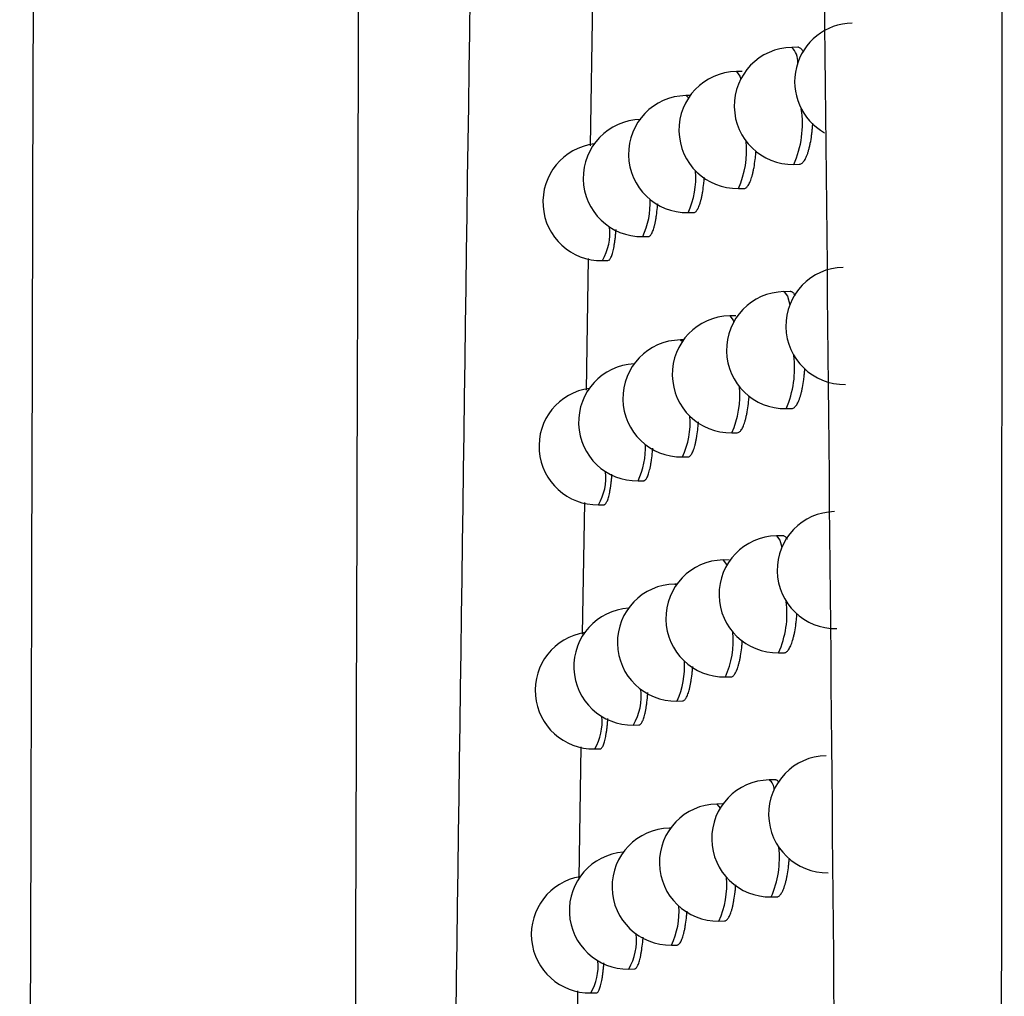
# Model space of a CAD drawing. Header units: millimetres. Extents: x -0.66 to 0.91, y -0.4 to 0.64.
# Tile 51 of 171: x -0.01898 to -0.01056, y 0.05434 to 0.06269. Entities that reach past the tile are written whole.
import ezdxf

# ---------------------------------------------------------------- set-up
doc = ezdxf.new("R2010")
doc.units = ezdxf.units.MM
doc.layers.add('FORMAT', color=7, linetype='Continuous')

msp = doc.modelspace()

# ---------------------------------------------------------------- linework, layer by layer
at = {"layer": 'FORMAT', "color": 7, "linetype": 'Continuous', "lineweight": 25}
for p, q in [((-0.014079, 0.062862), (-0.014099, 0.061612)), ((-0.012324, 0.062454), (-0.012376, 0.062453)), ((-0.012798, 0.062247), (-0.012849, 0.062246)), ((-0.013244, 0.062041), (-0.013279, 0.062041)), ((-0.012358, 0.061453), (-0.012311, 0.061454)), ((-0.012831, 0.061247), (-0.012784, 0.061247)), ((-0.013262, 0.061041), (-0.013214, 0.061042)), ((-0.013649, 0.060836), (-0.013602, 0.060837)), ((-0.014115, 0.06065), (-0.014133, 0.059525)), ((-0.013994, 0.060631), (-0.013947, 0.060632)), ((-0.01239, 0.060366), (-0.012442, 0.060365)), ((-0.012854, 0.06016), (-0.012906, 0.060159)), ((-0.013301, 0.059954), (-0.013327, 0.059953)), ((-0.012424, 0.059366), (-0.012376, 0.059366)), ((-0.012888, 0.059159), (-0.01284, 0.05916)), ((-0.01331, 0.058954), (-0.013262, 0.058954)), ((-0.013689, 0.058749), (-0.013642, 0.058749)), ((-0.014148, 0.058563), (-0.014167, 0.057439)), ((-0.014028, 0.058544), (-0.01398, 0.058545)), ((-0.012454, 0.05828), (-0.012506, 0.058279)), ((-0.01291, 0.058073), (-0.012961, 0.058072)), ((-0.013356, 0.057867), (-0.013375, 0.057867)), ((-0.012488, 0.057279), (-0.012441, 0.05728)), ((-0.012943, 0.057073), (-0.012896, 0.057073)), ((-0.013357, 0.056867), (-0.013309, 0.056868)), ((-0.013729, 0.056662), (-0.013682, 0.056663)), ((-0.01418, 0.056477), (-0.014195, 0.055354)), ((-0.014061, 0.056458), (-0.014013, 0.056459)), ((-0.012518, 0.056194), (-0.012569, 0.056193)), ((-0.012964, 0.055988), (-0.013016, 0.055987)), ((-0.013411, 0.055781), (-0.013421, 0.055781)), ((-0.012551, 0.055193), (-0.012504, 0.055194)), ((-0.012998, 0.054987), (-0.01295, 0.054988)), ((-0.013403, 0.054781), (-0.013356, 0.054782)), ((-0.013768, 0.054577), (-0.013721, 0.054578)), ((-0.014208, 0.054391), (-0.014222, 0.053393)), ((-0.014093, 0.054373), (-0.014046, 0.054374))]:
    msp.add_line(p, q, dxfattribs=at)
at = {"layer": 'FORMAT', "color": 7, "linetype": 'Continuous', "lineweight": 25, "flags": 128}
for points in [[(-0.012849, 0.062246), (-0.012849, 0.062246), (-0.01282, 0.062208), (-0.012812, 0.062182)], [(-0.013279, 0.062041), (-0.013279, 0.062041), (-0.013258, 0.062021)], [(-0.012442, 0.060365), (-0.012441, 0.060365), (-0.012413, 0.060327), (-0.012393, 0.060252)], [(-0.012906, 0.060159), (-0.012905, 0.060159), (-0.012877, 0.060121), (-0.012871, 0.060105)], [(-0.013327, 0.059953), (-0.013327, 0.059953), (-0.01331, 0.05994)], [(-0.012506, 0.058279), (-0.012506, 0.058279), (-0.012477, 0.058241), (-0.01246, 0.058181)], [(-0.012961, 0.058072), (-0.012961, 0.058072), (-0.012932, 0.058034), (-0.01293, 0.058029)], [(-0.013375, 0.057867), (-0.013375, 0.057867), (-0.013362, 0.057859)], [(-0.013016, 0.055987), (-0.013015, 0.055987), (-0.012988, 0.055952)], [(-0.013421, 0.055781), (-0.013421, 0.055781), (-0.013413, 0.055778)]]:
    msp.add_lwpolyline(points, dxfattribs=at)
at = {"layer": 'FORMAT', "color": 7, "linetype": 'Continuous', "lineweight": 25}
for centre, radius, start, end in [((-0.011851, 0.06216), 0.0005, 91.021569, 240.772531), ((-0.012367, 0.061953), 0.0005, 91.021569, 271.021569), ((-0.012482, 0.062335), 0.0001586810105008, 355.2559, 48.106019), ((-0.01284, 0.061747), 0.0005, 91.021569, 271.021569), ((-0.013271, 0.061541), 0.0005, 91.021569, 271.021569), ((-0.013119, 0.061799), 0.0008352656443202, 335.535224, 8.866192), ((-0.013658, 0.061336), 0.0005, 91.021569, 271.021569), ((-0.014003, 0.061131), 0.0005, 97.000661, 271.021569), ((-0.013554, 0.06157), 0.0007918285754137, 335.864304, 5.926766), ((-0.013922, 0.061343), 0.0007262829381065, 335.381405, 4.210314), ((-0.014259, 0.061121), 0.0006732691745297, 334.91164, 2.709437), ((-0.014393, 0.060867), 0.0004632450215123, 329.480813, 6.342243), ((-0.011926, 0.060073), 0.0005, 91.021569, 271.021569), ((-0.012433, 0.059866), 0.0005, 91.021569, 271.021569), ((-0.012897, 0.059659), 0.0005, 91.021569, 271.021569), ((-0.013319, 0.059453), 0.0005, 91.021569, 271.021569), ((-0.013207, 0.05971), 0.0008558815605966, 336.253447, 7.496997), ((-0.013698, 0.059249), 0.0005, 92.778028, 271.021569), ((-0.014036, 0.059044), 0.0005, 97.870435, 271.021569), ((-0.013596, 0.059478), 0.0007766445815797, 335.760811, 5.540539), ((-0.013959, 0.059252), 0.0007150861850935, 335.288714, 3.902818), ((-0.014291, 0.059031), 0.000664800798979, 334.828796, 2.458211), ((-0.014422, 0.058778), 0.0004581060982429, 329.41686, 6.128456), ((-0.012, 0.057986), 0.0005, 91.021569, 271.021569), ((-0.012497, 0.057779), 0.0005, 91.021569, 271.021569), ((-0.012952, 0.057573), 0.0005, 91.021569, 271.021569), ((-0.013366, 0.057367), 0.0005, 91.021569, 271.021569), ((-0.013738, 0.057162), 0.0005, 93.66179, 271.021569), ((-0.013252, 0.057617), 0.0008357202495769, 336.138678, 7.011813), ((-0.014069, 0.056958), 0.0005, 98.735472, 271.021569), ((-0.013638, 0.057387), 0.0007625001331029, 335.660071, 5.174974), ((-0.013996, 0.057163), 0.0007045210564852, 335.198189, 3.608245), ((-0.014148, 0.056907), 0.0004852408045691, 329.73822, 7.226105), ((-0.01445, 0.056689), 0.000453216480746, 329.354572, 5.922304), ((-0.012073, 0.0559), 0.0005, 91.021569, 271.021569), ((-0.01256, 0.055693), 0.0005, 91.021569, 271.021569), ((-0.012613, 0.056118), 8.65062282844e-05, 354.091845, 59.685281), ((-0.013007, 0.055487), 0.0005, 91.021569, 271.021569), ((-0.013412, 0.055281), 0.0005, 91.021569, 271.021569), ((-0.013777, 0.055077), 0.0005, 94.539484, 271.021569), ((-0.013298, 0.055525), 0.0008173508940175, 336.028118, 6.562923), ((-0.014102, 0.054873), 0.0005, 99.595985, 271.021569), ((-0.01368, 0.055297), 0.0007492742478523, 335.561885, 4.8277), ((-0.014033, 0.055074), 0.0006945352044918, 335.10977, 3.325664), ((-0.014182, 0.054819), 0.0004790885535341, 329.668771, 6.983767), ((-0.014479, 0.054602), 0.0004485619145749, 329.293932, 5.723505)]:
    msp.add_arc(centre, radius, start, end, dxfattribs=at)
for points, knots in [([(-0.0189756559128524, 0.0236943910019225), (-0.0189374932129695, 0.0358943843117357), (-0.0188611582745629, 0.0602974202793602), (-0.0187705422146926, 0.097129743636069), (-0.01872616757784, 0.1217910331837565), (-0.0187039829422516, 0.1341201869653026)], [0, 0, 0, 0, 0.3333046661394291, 0.6666926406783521, 0.9999999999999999, 0.9999999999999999, 0.9999999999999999, 0.9999999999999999]), ([(-0.01620673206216, 0.0217882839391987), (-0.0161971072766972, 0.0246374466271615), (-0.0161478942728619, 0.0392056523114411), (-0.0160678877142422, 0.0655934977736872), (-0.0160056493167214, 0.0897799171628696), (-0.015976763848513, 0.1021753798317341), (-0.0159754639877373, 0.1027331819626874)], [0, 0, 0, 0, 0.106155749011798, 0.5427906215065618, 0.979425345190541, 1, 1, 1, 1]), ([(-0.015648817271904, 0.0213730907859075), (-0.0155730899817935, 0.0279605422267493), (-0.015421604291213, 0.041138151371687), (-0.0151556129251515, 0.0610178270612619), (-0.0148577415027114, 0.0809722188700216), (-0.0146191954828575, 0.0943342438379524), (-0.0144998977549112, 0.1010166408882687)], [0, 0, 0, 0, 0.2497424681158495, 0.4995875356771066, 0.7497419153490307, 1, 1, 1, 1]), ([(-0.0106230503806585, -0.0006604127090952), (-0.0106220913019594, 0.000386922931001), (-0.0106141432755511, 0.0090663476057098), (-0.0106005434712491, 0.0253824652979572), (-0.0105843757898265, 0.0482942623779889), (-0.0105710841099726, 0.0712143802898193), (-0.0105629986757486, 0.0885041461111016), (-0.0105591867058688, 0.0981526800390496), (-0.0105583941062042, 0.1001588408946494)], [0, 0, 0, 0, 0.0311832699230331, 0.2584203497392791, 0.4856766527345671, 0.7129906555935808, 0.9403238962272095, 1, 1, 1, 1]), ([(-0.011731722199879, -0.000847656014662), (-0.0117663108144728, 0.0100702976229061), (-0.0118354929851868, 0.0319077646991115), (-0.0120785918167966, 0.0646895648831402), (-0.0123775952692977, 0.0865400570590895), (-0.0125270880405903, 0.0974646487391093)], [0, 0, 0, 0, 0.3333148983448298, 0.6666774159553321, 1, 1, 1, 1]), ([(-0.0122719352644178, 0.0624106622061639), (-0.0122720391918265, 0.0624108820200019), (-0.0122753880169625, 0.0624179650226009), (-0.0122823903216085, 0.0624268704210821), (-0.0122926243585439, 0.0624394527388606), (-0.0123030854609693, 0.0624478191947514), (-0.0123136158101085, 0.0624531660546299), (-0.0123206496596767, 0.0624536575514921), (-0.0123241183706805, 0.06245389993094)], [0, 0, 0, 0, 0.0064710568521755, 0.2085151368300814, 0.4046028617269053, 0.6020442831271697, 0.8037499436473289, 1, 1, 1, 1]), ([(-0.0123107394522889, 0.0614543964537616), (-0.0123097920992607, 0.0614543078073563), (-0.0123052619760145, 0.0614538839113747), (-0.0122972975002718, 0.0614567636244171), (-0.0122869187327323, 0.0614630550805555), (-0.0122767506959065, 0.0614730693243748), (-0.0122667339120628, 0.0614866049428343), (-0.0122570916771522, 0.0615035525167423), (-0.012247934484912, 0.0615236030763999), (-0.0122392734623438, 0.0615466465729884), (-0.0122310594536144, 0.061572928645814), (-0.0122234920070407, 0.0616019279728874), (-0.0122143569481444, 0.0616437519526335), (-0.012206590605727, 0.0616901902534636), (-0.0122006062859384, 0.0617402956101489), (-0.0121970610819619, 0.0617745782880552), (-0.0121958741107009, 0.0617969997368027), (-0.0121953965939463, 0.0618060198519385)], [0, 0, 0, 0, 0.0180128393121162, 0.0861351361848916, 0.1520820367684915, 0.2184864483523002, 0.2863348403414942, 0.3546827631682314, 0.4206196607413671, 0.4870163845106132, 0.5548668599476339, 0.623221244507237, 0.6889207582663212, 0.8225736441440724, 0.8906919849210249, 0.9560255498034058, 1, 1, 1, 1]), ([(-0.0127837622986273, 0.0612483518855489), (-0.0127828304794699, 0.0612480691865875), (-0.0127786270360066, 0.0612467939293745), (-0.0127712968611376, 0.0612504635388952), (-0.0127618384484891, 0.061256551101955), (-0.0127525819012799, 0.0612666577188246), (-0.0127434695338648, 0.0612801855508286), (-0.0127347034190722, 0.0612971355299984), (-0.0127235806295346, 0.0613239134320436), (-0.0127133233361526, 0.0613569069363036), (-0.0127042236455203, 0.0613953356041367), (-0.0126959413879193, 0.0614370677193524), (-0.0126889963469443, 0.061483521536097), (-0.0126836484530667, 0.0615314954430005), (-0.0126816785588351, 0.0615557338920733), (-0.0126807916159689, 0.0615666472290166)], [0, 0, 0, 0, 0.020482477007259, 0.0923966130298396, 0.161934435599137, 0.2319547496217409, 0.3034974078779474, 0.3755664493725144, 0.4451050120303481, 0.5865530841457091, 0.6586342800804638, 0.7280191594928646, 0.8691607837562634, 0.9410897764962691, 0.9999999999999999, 0.9999999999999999, 0.9999999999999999, 0.9999999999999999]), ([(-0.0132139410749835, 0.0610425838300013), (-0.0132130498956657, 0.061042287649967), (-0.0132091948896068, 0.0610410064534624), (-0.0132025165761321, 0.0610446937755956), (-0.0131910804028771, 0.0610529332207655), (-0.0131799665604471, 0.0610689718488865), (-0.0131694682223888, 0.0610914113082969), (-0.0131619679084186, 0.0611114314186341), (-0.0131548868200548, 0.0611344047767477), (-0.0131481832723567, 0.0611605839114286), (-0.0131420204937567, 0.0611894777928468), (-0.0131345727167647, 0.0612311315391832), (-0.0131283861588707, 0.0612775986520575), (-0.0131241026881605, 0.0613196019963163), (-0.0131227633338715, 0.0613377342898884), (-0.0131224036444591, 0.0613426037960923)], [0, 0, 0, 0, 0.0223327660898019, 0.0966056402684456, 0.1683607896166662, 0.3143078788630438, 0.3886745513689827, 0.4604391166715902, 0.5327026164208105, 0.6065409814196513, 0.6809241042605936, 0.7526069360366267, 0.8984163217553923, 0.9727192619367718, 0.9999999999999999, 0.9999999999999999, 0.9999999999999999, 0.9999999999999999]), ([(-0.013601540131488, 0.0608375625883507), (-0.0136007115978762, 0.0608372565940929), (-0.0135972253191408, 0.0608359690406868), (-0.0135912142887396, 0.060839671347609), (-0.0135809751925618, 0.0608479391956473), (-0.0135710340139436, 0.0608639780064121), (-0.0135616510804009, 0.0608864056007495), (-0.0135549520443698, 0.0609064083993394), (-0.01354863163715, 0.0609293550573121), (-0.0135426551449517, 0.060955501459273), (-0.0135371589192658, 0.0609843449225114), (-0.0135305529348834, 0.0610260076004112), (-0.0135250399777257, 0.0610710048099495), (-0.0135219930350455, 0.0611077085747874), (-0.0135210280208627, 0.0611193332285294)], [0, 0, 0, 0, 0.0239569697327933, 0.1008054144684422, 0.1750006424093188, 0.3259108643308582, 0.4028063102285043, 0.4770150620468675, 0.5517392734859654, 0.6280897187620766, 0.7050023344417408, 0.7791813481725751, 0.9300632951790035, 1, 1, 1, 1]), ([(-0.0139467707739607, 0.0606332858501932), (-0.0139460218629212, 0.0606329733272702), (-0.0139429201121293, 0.0606316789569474), (-0.0139375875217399, 0.0606353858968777), (-0.013928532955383, 0.0606436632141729), (-0.0139197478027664, 0.060659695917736), (-0.0139114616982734, 0.0606821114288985), (-0.0139055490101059, 0.0607020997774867), (-0.0138999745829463, 0.0607250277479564), (-0.0138947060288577, 0.0607511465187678), (-0.0138898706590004, 0.0607799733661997), (-0.0138855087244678, 0.0608110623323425), (-0.0138816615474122, 0.0608444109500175), (-0.0138788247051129, 0.0608731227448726), (-0.0138774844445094, 0.0608913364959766), (-0.0138770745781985, 0.0608969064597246)], [0, 0, 0, 0, 0.0253740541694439, 0.1050912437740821, 0.1820222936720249, 0.3384974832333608, 0.4182286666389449, 0.4951703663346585, 0.572646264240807, 0.6518070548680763, 0.7315500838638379, 0.8084911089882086, 0.8859664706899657, 0.9651273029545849, 1, 1, 1, 1]), ([(-0.0123430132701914, 0.0603301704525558), (-0.0123449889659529, 0.0603333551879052), (-0.0123502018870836, 0.0603417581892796), (-0.0123623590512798, 0.0603555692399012), (-0.0123760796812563, 0.0603653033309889), (-0.012386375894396, 0.0603660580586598), (-0.0123897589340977, 0.0603663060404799)], [0, 0, 0, 0, 0.1315501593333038, 0.3470982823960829, 0.7854752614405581, 1, 1, 1, 1]), ([(-0.0123761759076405, 0.0593673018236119), (-0.0123752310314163, 0.0593670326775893), (-0.0123707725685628, 0.0593657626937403), (-0.0123629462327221, 0.0593694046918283), (-0.0123527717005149, 0.0593754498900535), (-0.0123428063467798, 0.0593855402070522), (-0.0123329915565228, 0.0593990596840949), (-0.0123235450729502, 0.0594160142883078), (-0.0123115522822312, 0.0594428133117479), (-0.0123004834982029, 0.0594758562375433), (-0.0122906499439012, 0.0595143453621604), (-0.0122817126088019, 0.0595561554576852), (-0.0122741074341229, 0.0596025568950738), (-0.0122682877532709, 0.0596526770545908), (-0.0122650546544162, 0.0596839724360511), (-0.0122640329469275, 0.0597032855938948), (-0.0122637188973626, 0.0597092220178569)], [0, 0, 0, 0, 0.0185961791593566, 0.0877473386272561, 0.1546710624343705, 0.2220590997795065, 0.2909124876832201, 0.3602727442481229, 0.4271879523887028, 0.5633038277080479, 0.6326708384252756, 0.6993668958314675, 0.8350451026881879, 0.9041942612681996, 0.9705515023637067, 1, 1, 1, 1]), ([(-0.0128401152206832, 0.059160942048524), (-0.0128391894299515, 0.0591606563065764), (-0.0128350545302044, 0.0591593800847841), (-0.0128278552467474, 0.0591630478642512), (-0.0128154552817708, 0.0591712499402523), (-0.0128033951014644, 0.0591872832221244), (-0.0127919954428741, 0.0592097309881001), (-0.0127838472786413, 0.0592297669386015), (-0.0127761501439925, 0.0592527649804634), (-0.012768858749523, 0.0592789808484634), (-0.0127621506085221, 0.0593079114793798), (-0.0127540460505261, 0.0593496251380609), (-0.0127472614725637, 0.0593960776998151), (-0.012742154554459, 0.0594427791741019), (-0.0127403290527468, 0.0594657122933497), (-0.012739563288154, 0.0594753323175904)], [0, 0, 0, 0, 0.0208879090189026, 0.0932925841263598, 0.1632900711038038, 0.3056622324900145, 0.3782076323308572, 0.4482070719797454, 0.5186936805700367, 0.5907188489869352, 0.6632765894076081, 0.7331379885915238, 0.8752474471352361, 0.9476685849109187, 1, 1, 1, 1]), ([(-0.0132619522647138, 0.058955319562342), (-0.0132610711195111, 0.0589550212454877), (-0.0132572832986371, 0.0589537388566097), (-0.0132507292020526, 0.0589574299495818), (-0.0132395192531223, 0.0589656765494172), (-0.0132286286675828, 0.0589817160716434), (-0.0132183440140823, 0.0590041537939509), (-0.0132109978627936, 0.0590241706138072), (-0.0132040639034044, 0.0590471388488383), (-0.0131975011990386, 0.0590733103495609), (-0.0131914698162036, 0.0591021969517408), (-0.0131841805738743, 0.0591438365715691), (-0.0131781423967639, 0.0591903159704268), (-0.0131740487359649, 0.0592311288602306), (-0.0131728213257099, 0.059248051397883), (-0.0131725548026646, 0.0592517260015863)], [0, 0, 0, 0, 0.0226643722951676, 0.097428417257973, 0.1696475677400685, 0.3165384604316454, 0.3913860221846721, 0.4636151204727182, 0.536346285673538, 0.610662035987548, 0.6855258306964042, 0.7576841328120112, 0.9044596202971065, 0.9792541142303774, 1, 1, 1, 1]), ([(-0.0136419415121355, 0.0587504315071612), (-0.0136411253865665, 0.0587501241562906), (-0.0136377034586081, 0.0587488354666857), (-0.0136318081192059, 0.0587525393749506), (-0.0136217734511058, 0.0587608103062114), (-0.0136120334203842, 0.0587768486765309), (-0.0136028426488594, 0.058799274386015), (-0.0135962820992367, 0.0588192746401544), (-0.0135900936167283, 0.0588422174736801), (-0.0135842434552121, 0.0588683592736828), (-0.013578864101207, 0.0588971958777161), (-0.0135724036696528, 0.0589388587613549), (-0.0135671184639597, 0.0589828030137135), (-0.0135642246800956, 0.059018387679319), (-0.0135633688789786, 0.0590289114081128)], [0, 0, 0, 0, 0.0242267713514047, 0.1015802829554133, 0.1762561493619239, 0.3281440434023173, 0.4055376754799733, 0.4802266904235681, 0.5554344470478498, 0.6322786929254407, 0.7096886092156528, 0.7843542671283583, 0.9362254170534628, 1, 1, 1, 1]), ([(-0.0139802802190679, 0.0585462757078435), (-0.0139795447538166, 0.0585459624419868), (-0.0139765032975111, 0.0585446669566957), (-0.0139712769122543, 0.0585483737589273), (-0.0139624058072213, 0.0585566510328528), (-0.0139538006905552, 0.0585726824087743), (-0.0139456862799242, 0.0585950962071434), (-0.0139398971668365, 0.0586150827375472), (-0.0139344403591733, 0.0586380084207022), (-0.0139292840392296, 0.0586641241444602), (-0.0139245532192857, 0.058692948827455), (-0.0139202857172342, 0.0587240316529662), (-0.013916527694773, 0.0587573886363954), (-0.013913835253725, 0.0587851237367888), (-0.0139125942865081, 0.0588023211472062), (-0.0139122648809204, 0.0588068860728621)], [0, 0, 0, 0, 0.0255850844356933, 0.1058050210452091, 0.1832172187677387, 0.3406711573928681, 0.4209011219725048, 0.4983225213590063, 0.5762814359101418, 0.6559356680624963, 0.7361757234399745, 0.8135984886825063, 0.8915588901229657, 0.9712151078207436, 1, 1, 1, 1]), ([(-0.0124128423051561, 0.0582503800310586), (-0.012413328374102, 0.0582511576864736), (-0.0124170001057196, 0.0582570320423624), (-0.0124274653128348, 0.0582686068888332), (-0.0124408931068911, 0.0582785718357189), (-0.0124509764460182, 0.058279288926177), (-0.0124542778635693, 0.0582795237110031)], [0, 0, 0, 0, 0.0365337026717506, 0.2759730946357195, 0.7629440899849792, 0.9999999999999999, 0.9999999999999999, 0.9999999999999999, 0.9999999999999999]), ([(-0.0124405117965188, 0.0572805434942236), (-0.0124395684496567, 0.0572802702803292), (-0.0124351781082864, 0.0572789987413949), (-0.0124274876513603, 0.0572826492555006), (-0.0124175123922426, 0.0572887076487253), (-0.0124077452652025, 0.0572988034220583), (-0.0123981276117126, 0.0573123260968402), (-0.0123888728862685, 0.0573292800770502), (-0.0123771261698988, 0.0573560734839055), (-0.0123662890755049, 0.0573891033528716), (-0.0123566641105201, 0.0574275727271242), (-0.0123479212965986, 0.0574693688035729), (-0.0123404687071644, 0.0575157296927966), (-0.0123348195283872, 0.0575658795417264), (-0.012331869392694, 0.057594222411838), (-0.0123310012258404, 0.0576104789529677), (-0.0123308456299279, 0.0576133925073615)], [0, 0, 0, 0, 0.0192074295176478, 0.089391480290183, 0.1572966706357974, 0.2256730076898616, 0.2955361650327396, 0.3659135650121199, 0.4338117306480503, 0.5719259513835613, 0.6423104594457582, 0.71000695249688, 0.847718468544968, 0.9179025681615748, 0.9852862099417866, 1, 1, 1, 1]), ([(-0.0128955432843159, 0.0570743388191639), (-0.0128946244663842, 0.0570740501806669), (-0.0128905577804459, 0.0570727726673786), (-0.0128834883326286, 0.0570764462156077), (-0.0128713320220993, 0.0570846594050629), (-0.0128595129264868, 0.0571006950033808), (-0.0128483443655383, 0.0571231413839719), (-0.0128403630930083, 0.0571431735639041), (-0.0128328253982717, 0.0571661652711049), (-0.0128256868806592, 0.0571923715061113), (-0.0128191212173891, 0.057221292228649), (-0.0128111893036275, 0.0572629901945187), (-0.0128045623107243, 0.0573094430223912), (-0.0127996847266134, 0.0573548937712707), (-0.01279799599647, 0.0573765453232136), (-0.0127973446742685, 0.0573848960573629)], [0, 0, 0, 0, 0.0212767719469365, 0.0941709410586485, 0.1646279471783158, 0.3079347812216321, 0.3809563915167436, 0.4514164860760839, 0.5223668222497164, 0.5948651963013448, 0.667899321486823, 0.7382360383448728, 0.8813109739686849, 0.9542231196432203, 1, 1, 1, 1]), ([(-0.0133092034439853, 0.0568688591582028), (-0.0133083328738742, 0.0568685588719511), (-0.0133046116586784, 0.0568672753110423), (-0.0132981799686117, 0.0568709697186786), (-0.0132871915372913, 0.0568792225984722), (-0.0132765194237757, 0.0568952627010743), (-0.0132664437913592, 0.0569176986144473), (-0.0132592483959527, 0.0569377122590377), (-0.0132524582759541, 0.0569606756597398), (-0.0132460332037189, 0.0569868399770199), (-0.013240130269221, 0.0570157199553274), (-0.013232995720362, 0.0570573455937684), (-0.0132271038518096, 0.0571038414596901), (-0.0132231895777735, 0.0571434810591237), (-0.0132220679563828, 0.0571592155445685), (-0.0132218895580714, 0.0571617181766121)], [0, 0, 0, 0, 0.0229820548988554, 0.0982358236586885, 0.1709182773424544, 0.3187515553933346, 0.39407928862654, 0.4667721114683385, 0.5399701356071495, 0.6147624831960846, 0.6901061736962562, 0.7627382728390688, 0.9104765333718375, 0.9857609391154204, 1, 1, 1, 1]), ([(-0.0136817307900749, 0.0566641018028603), (-0.0136809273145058, 0.0566637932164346), (-0.0136775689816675, 0.0566625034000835), (-0.0136717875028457, 0.0566662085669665), (-0.0136619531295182, 0.0566744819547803), (-0.0136524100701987, 0.056690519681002), (-0.0136434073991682, 0.0567129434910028), (-0.0136369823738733, 0.0567329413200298), (-0.0136309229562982, 0.0567558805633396), (-0.0136251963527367, 0.0567820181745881), (-0.0136199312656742, 0.0568108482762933), (-0.0136136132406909, 0.0568525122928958), (-0.0136085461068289, 0.0568954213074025), (-0.0136057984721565, 0.0569299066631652), (-0.0136050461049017, 0.0569393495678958)], [0, 0, 0, 0, 0.0244852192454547, 0.1023422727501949, 0.1774978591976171, 0.3303615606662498, 0.4082524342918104, 0.4834206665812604, 0.5591109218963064, 0.636447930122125, 0.7143541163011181, 0.7895046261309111, 0.9423613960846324, 1, 1, 1, 1]), ([(-0.0140133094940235, 0.0564600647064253), (-0.0140125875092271, 0.0564597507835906), (-0.0140096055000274, 0.0564584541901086), (-0.0140044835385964, 0.0564621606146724), (-0.0139957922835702, 0.0564704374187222), (-0.0139873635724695, 0.0564864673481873), (-0.0139794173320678, 0.0565088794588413), (-0.0139737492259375, 0.0565288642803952), (-0.013968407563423, 0.056551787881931), (-0.0139633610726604, 0.0565779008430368), (-0.0139587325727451, 0.0566067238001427), (-0.0139545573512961, 0.0566378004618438), (-0.0139508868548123, 0.0566711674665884), (-0.0139483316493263, 0.056697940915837), (-0.0139471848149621, 0.0567141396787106), (-0.0139469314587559, 0.0567177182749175)], [0, 0, 0, 0, 0.0257869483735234, 0.1065076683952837, 0.1843995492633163, 0.3428292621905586, 0.423556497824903, 0.5014560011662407, 0.5798963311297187, 0.660042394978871, 0.740777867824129, 0.8186801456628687, 0.8971233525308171, 0.9772727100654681, 1, 1, 1, 1]), ([(-0.0124817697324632, 0.0561707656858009), (-0.012483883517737, 0.0561734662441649), (-0.0124924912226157, 0.0561844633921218), (-0.0125046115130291, 0.05619248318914), (-0.0125144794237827, 0.0561932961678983), (-0.012517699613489, 0.0561935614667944)], [0, 0, 0, 0, 0.1798446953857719, 0.7323591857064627, 1, 1, 1, 1]), ([(-0.0125037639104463, 0.0551946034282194), (-0.0125028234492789, 0.0551943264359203), (-0.0124985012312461, 0.0551930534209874), (-0.0124909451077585, 0.0551967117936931), (-0.0124811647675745, 0.0552027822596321), (-0.0124715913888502, 0.055212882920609), (-0.0124621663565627, 0.0552264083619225), (-0.0124530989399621, 0.0552433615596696), (-0.0124415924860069, 0.0552701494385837), (-0.0124309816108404, 0.0553031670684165), (-0.0124215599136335, 0.0553416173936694), (-0.0124130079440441, 0.0553834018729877), (-0.0124056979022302, 0.05542971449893), (-0.0124002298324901, 0.0554799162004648), (-0.0123975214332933, 0.0555054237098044), (-0.0123967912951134, 0.0555187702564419), (-0.0123967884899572, 0.055518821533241)], [0, 0, 0, 0, 0.0197998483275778, 0.0909971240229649, 0.1598654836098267, 0.2292116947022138, 0.3000657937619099, 0.3714413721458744, 0.4403041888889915, 0.5803795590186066, 0.6517626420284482, 0.720440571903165, 0.8601468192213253, 0.9313462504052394, 0.9997362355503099, 1, 1, 1, 1]), ([(-0.0129500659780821, 0.0549885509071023), (-0.0129491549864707, 0.0549882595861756), (-0.0129451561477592, 0.0549869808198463), (-0.0129382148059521, 0.0549906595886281), (-0.0129262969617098, 0.0549988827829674), (-0.0129147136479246, 0.0550149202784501), (-0.0129037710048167, 0.0550373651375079), (-0.0128959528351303, 0.0550573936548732), (-0.0128885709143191, 0.0550803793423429), (-0.0128815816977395, 0.0551065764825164), (-0.0128751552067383, 0.0551354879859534), (-0.0128673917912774, 0.0551771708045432), (-0.0128609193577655, 0.0552236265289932), (-0.0128562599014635, 0.055267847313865), (-0.0128547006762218, 0.0552882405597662), (-0.012854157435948, 0.0552953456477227)], [0, 0, 0, 0, 0.021649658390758, 0.0950321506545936, 0.1659483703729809, 0.3101892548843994, 0.3836867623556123, 0.4546071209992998, 0.5260207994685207, 0.5989920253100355, 0.6725021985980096, 0.7433128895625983, 0.8873506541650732, 0.9607525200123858, 1, 1, 1, 1]), ([(-0.0133557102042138, 0.0547832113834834), (-0.0133548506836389, 0.0547829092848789), (-0.0133511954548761, 0.0547816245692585), (-0.0133448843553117, 0.0547853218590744), (-0.0133341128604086, 0.054793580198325), (-0.0133236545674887, 0.0548096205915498), (-0.0133137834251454, 0.0548320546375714), (-0.0133067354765, 0.0548520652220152), (-0.0133000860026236, 0.0548750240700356), (-0.0132937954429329, 0.0549011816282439), (-0.0132880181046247, 0.0549300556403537), (-0.0132810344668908, 0.0549716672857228), (-0.0132752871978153, 0.0550181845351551), (-0.0132715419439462, 0.0550566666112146), (-0.013270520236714, 0.0550712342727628), (-0.013270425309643, 0.0550725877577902)], [0, 0, 0, 0, 0.0232863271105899, 0.0990282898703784, 0.1721732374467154, 0.3209472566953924, 0.3967543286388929, 0.4699099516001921, 0.5435739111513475, 0.6188419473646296, 0.6946646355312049, 0.7677687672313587, 0.9164662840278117, 0.9922388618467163, 1, 1, 1, 1]), ([(-0.0137209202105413, 0.0545785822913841), (-0.0137201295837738, 0.0545782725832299), (-0.0137168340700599, 0.0545769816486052), (-0.0137111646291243, 0.0545806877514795), (-0.0137015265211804, 0.0545889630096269), (-0.0136921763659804, 0.0546049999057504), (-0.0136833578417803, 0.054627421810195), (-0.0136770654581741, 0.0546474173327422), (-0.0136711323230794, 0.0546703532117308), (-0.0136655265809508, 0.0546964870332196), (-0.0136603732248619, 0.0547253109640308), (-0.0136541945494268, 0.0547669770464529), (-0.0136493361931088, 0.054808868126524), (-0.0136467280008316, 0.0548422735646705), (-0.013646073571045, 0.0548506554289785)], [0, 0, 0, 0, 0.0247327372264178, 0.1030917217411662, 0.1787260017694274, 0.3325634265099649, 0.4109504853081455, 0.486596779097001, 0.562768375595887, 0.6405969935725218, 0.7189983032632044, 0.7946317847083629, 0.9484704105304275, 1, 1, 1, 1]), ([(-0.0140458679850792, 0.0543746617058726), (-0.0140451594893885, 0.0543743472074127), (-0.0140422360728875, 0.0543730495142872), (-0.0140372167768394, 0.0543767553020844), (-0.0140287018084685, 0.0543850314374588), (-0.0140204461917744, 0.0544010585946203), (-0.0140126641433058, 0.0544234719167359), (-0.01400524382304, 0.0544501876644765), (-0.0139984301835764, 0.0544830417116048), (-0.0139924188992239, 0.0545213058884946), (-0.0139883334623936, 0.054552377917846), (-0.0139847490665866, 0.0545857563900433), (-0.0139823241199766, 0.0546115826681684), (-0.0139812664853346, 0.0546268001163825), (-0.0139810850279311, 0.0546294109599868)], [0, 0, 0, 0, 0.0259836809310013, 0.1072146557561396, 0.1855957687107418, 0.3450206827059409, 0.4262550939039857, 0.5046421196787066, 0.6640791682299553, 0.7453198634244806, 0.8237104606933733, 0.9026453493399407, 0.9832969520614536, 1, 1, 1, 1])]:
    msp.add_open_spline(points, degree=3, knots=knots, dxfattribs=at)

doc.saveas('drawing.dxf')
